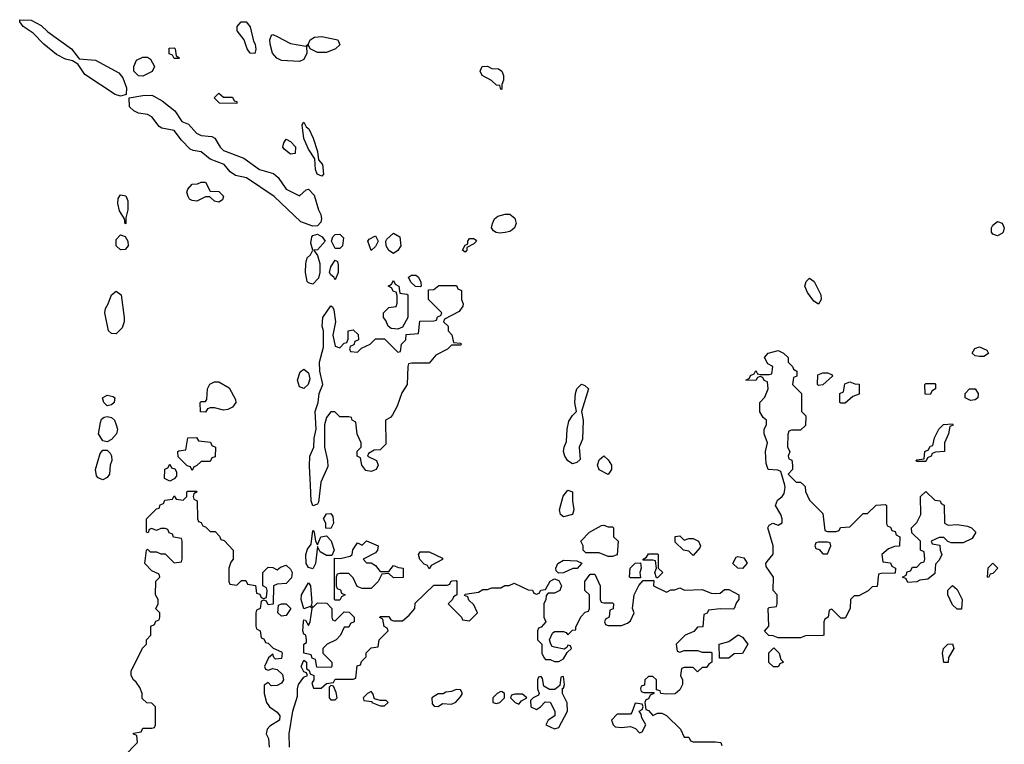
# Model space of a CAD drawing. Header units: inches. Extents: x 2386215 to 2556187, y 580866 to 760840.
# Tile 126 of 203: x 2469739 to 2474141, y 718843 to 722080. Entities that reach past the tile are written whole.
import ezdxf

# ---------------------------------------------------------------- set-up
doc = ezdxf.new("R2010")
doc.units = ezdxf.units.IN
doc.header["$MEASUREMENT"] = 0
for name, color, linetype in [('C4762', 7, 'Continuous'), ('C4771', 7, 'Continuous'), ('C4772', 7, 'Continuous')]:
    doc.layers.add(name, color=color, linetype=linetype)

msp = doc.modelspace()

# ---------------------------------------------------------------- linework, layer by layer
at = {"layer": 'C4762', "color": 5, "elevation": 40}
msp.add_lwpolyline([(2470000, 721879.3), (2469999.7, 721879.7), (2469990, 721887), (2469975.6, 721895.6), (2469943.6, 721903.6), (2469904.2, 721924.2), (2469847.3, 721970), (2469799.5, 722019.5), (2469755.1, 722050), (2469739, 722070), (2469740.2, 722079.8), (2469790, 722077), (2469834.3, 722054.3), (2469865.3, 722025.3), (2469970.2, 721950.2), (2470000, 721911.2)], dxfattribs=at)
at = {"layer": 'C4771', "color": 5, "elevation": 40}
for points in [[(2471084, 720000), (2471075.2, 719924.8), (2471070, 719915.3), (2471050, 719908), (2471042.4, 719930), (2471038.7, 720000)], [(2473244, 720000), (2473250, 719994), (2473252.7, 719972.7), (2473270, 719934), (2473330, 719874), (2473338, 719798), (2473350, 719794), (2473390, 719794), (2473402, 719798), (2473408.4, 719811.6), (2473450, 719814), (2473510, 719874), (2473530, 719874), (2473568.4, 719911.6), (2473610, 719914), (2473614, 719910), (2473614, 719830), (2473618, 719818), (2473632.7, 719812.7), (2473638, 719798), (2473652.7, 719792.7), (2473658, 719778), (2473674, 719770), (2473672.7, 719727.3), (2473650, 719726), (2473623.6, 719716.4), (2473594, 719690), (2473598, 719658), (2473632.7, 719652.7), (2473638, 719638), (2473654, 719630), (2473652.7, 719607.3), (2473590, 719606), (2473578, 719602), (2473572.7, 719547.3), (2473550, 719546), (2473531.6, 719528.4), (2473490, 719506), (2473470, 719506), (2473454, 719490), (2473452, 719450), (2473430, 719406), (2473410, 719406), (2473370, 719446), (2473358, 719442), (2473354, 719410), (2473338, 719402), (2473334, 719390), (2473334, 719330), (2473330, 719328), (2473252.7, 719327.3), (2473230, 719318), (2473130, 719318), (2473107.3, 719327.3), (2473088, 719328), (2473068.4, 719348.4), (2473088, 719370), (2473086, 719450), (2473090, 719454), (2473122, 719458), (2473126, 719470), (2473126, 719510), (2473108, 719530), (2473108.7, 719590), (2473076.4, 719636.4), (2473075.3, 719650), (2473080.2, 719659.8), (2473107.3, 719692.7), (2473108, 719730), (2473084, 719810), (2473090, 719822), (2473106, 719830), (2473130, 719822), (2473147.3, 719832.7), (2473148, 719850), (2473142, 719870), (2473118, 719910), (2473126.3, 719933.7), (2473148, 719950), (2473156.4, 719963.6), (2473162, 719990), (2473159.2, 720000)], [(2470206, 718790), (2470266, 718850), (2470262, 718882), (2470247.3, 718887.3), (2470247.3, 718892.7), (2470282, 718898), (2470290, 718914), (2470330, 718914), (2470342, 718918), (2470346, 718930), (2470346, 719010), (2470330, 719026), (2470307.3, 719027.3), (2470287.3, 719047.3), (2470286, 719070), (2470276.4, 719096.4), (2470260.4, 719120.4), (2470248, 719130), (2470238, 719150), (2470238, 719170), (2470288.4, 719271.6), (2470306, 719290), (2470306, 719310), (2470326, 719330), (2470326, 719370), (2470342, 719378), (2470347.3, 719392.7), (2470362, 719398), (2470366, 719410), (2470366, 719430), (2470348, 719448), (2470358, 719470), (2470358, 719490), (2470346, 719510), (2470348.4, 719571.6), (2470366, 719590), (2470362, 719602), (2470330, 719618), (2470298, 719650), (2470306, 719710), (2470310, 719714), (2470322, 719702), (2470350, 719702), (2470370, 719694), (2470390, 719694), (2470430, 719654), (2470462, 719658), (2470466, 719670), (2470466, 719750), (2470462, 719762), (2470427.3, 719767.3), (2470422, 719782), (2470407.3, 719787.3), (2470402, 719802), (2470390, 719806), (2470370, 719806), (2470350, 719798), (2470330, 719806), (2470318, 719802), (2470312.7, 719787.3), (2470306, 719790), (2470306, 719850), (2470350, 719894), (2470362, 719898), (2470367.3, 719912.7), (2470382, 719918), (2470387.3, 719932.7), (2470422, 719938), (2470430, 719952), (2470438, 719938), (2470470, 719934), (2470486, 719950), (2470486, 719970), (2470490, 719974), (2470530, 719974), (2470532, 719970), (2470518, 719962), (2470514, 719950), (2470518, 719938), (2470532, 719930), (2470534, 719850), (2470538, 719838), (2470550, 719834), (2470558, 719818), (2470570, 719814), (2470590, 719794), (2470612.7, 719792.7), (2470632.7, 719772.7), (2470638, 719758), (2470652.7, 719752.7), (2470694, 719710), (2470694, 719670), (2470683.6, 719656.4), (2470674, 719630), (2470674, 719570), (2470678, 719558), (2470710, 719554), (2470730, 719574), (2470750, 719574), (2470758, 719558), (2470792.7, 719552.7), (2470798, 719518), (2470812.7, 719512.7), (2470818, 719498), (2470830, 719494), (2470842, 719498), (2470846, 719530), (2470842, 719542), (2470826, 719550), (2470826, 719610), (2470850, 719634), (2470870, 719632), (2470890, 719622), (2470905.6, 719634.4), (2470930, 719642.8), (2470950, 719624.9), (2470956.9, 719610), (2470954, 719586), (2470930, 719561.3), (2470890, 719558), (2470874, 719550), (2470872, 719468), (2470850, 719466), (2470842, 719482), (2470830, 719486), (2470818, 719482), (2470814, 719450), (2470798, 719442), (2470794, 719430), (2470794, 719370), (2470798, 719358), (2470814, 719350), (2470818, 719318), (2470830, 719314), (2470838, 719298), (2470850, 719294), (2470871.6, 719271.6), (2470910, 719256), (2470912.4, 719250), (2470910, 719226.6), (2470883.2, 719223.2), (2470875.3, 719230), (2470870, 719246), (2470851.6, 719228.4), (2470834, 719190), (2470838, 719178), (2470850, 719174), (2470870, 719181), (2470890, 719177.3), (2470914, 719154), (2470918.5, 719130), (2470910, 719115.6), (2470890, 719104.7), (2470863.2, 719103.2), (2470850, 719118), (2470832.7, 719107.3), (2470832, 719070), (2470842, 719030), (2470856, 719010), (2470890, 718986.4), (2470902.6, 718970), (2470900.3, 718950), (2470856.7, 718923.3), (2470846, 718910), (2470841, 718890), (2470850.8, 718869.2), (2470854.8, 718830)], [(2470944.7, 718830), (2470944, 718890), (2470959.6, 718990), (2470981.6, 719058.4), (2470980.7, 719090), (2470985.6, 719110), (2471010, 719142), (2471026, 719150), (2471022, 719162), (2471010, 719166), (2470998, 719190), (2471010, 719218), (2471022, 719210), (2471022, 719182), (2471032.7, 719172.7), (2471038, 719158), (2471054, 719150), (2471054, 719130), (2471044.7, 719115.3), (2471052.7, 719092.7), (2471087.3, 719092.7), (2471110, 719114), (2471142, 719118), (2471150, 719134), (2471230, 719134), (2471242, 719138), (2471247.3, 719192.7), (2471262, 719198), (2471267.3, 719212.7), (2471287.3, 719232.7), (2471288.4, 719251.6), (2471310, 719274), (2471342, 719278), (2471346, 719310), (2471386, 719350), (2471382, 719362), (2471368.4, 719368.4), (2471362, 719402), (2471348.4, 719408.4), (2471350, 719414), (2471390, 719414), (2471398, 719398), (2471410, 719394), (2471450, 719394), (2471480.4, 719419.6), (2471506, 719450), (2471507.3, 719472.7), (2471590, 719554), (2471650, 719554), (2471662, 719558), (2471666, 719570), (2471672.7, 719572.7), (2471690, 719574), (2471694, 719570), (2471694, 719510), (2471678, 719502), (2471674, 719490), (2471654, 719470), (2471714, 719410), (2471718, 719398), (2471750, 719394), (2471786, 719430), (2471770, 719466), (2471747.3, 719487.3), (2471742, 719502), (2471727.3, 719507.3), (2471730, 719514), (2471790, 719522), (2471810, 719534), (2471830, 719534), (2471850, 719542), (2471890, 719542), (2471908.4, 719551.6), (2471927.3, 719552.7), (2471950, 719562), (2472012.7, 719532.7), (2472031.6, 719531.6), (2472038, 719518), (2472050, 719514), (2472062, 719518), (2472068.4, 719531.6), (2472090, 719534), (2472110, 719572), (2472130, 719582), (2472150, 719574), (2472162, 719550), (2472154, 719530), (2472130, 719518), (2472102, 719518), (2472092.7, 719507.3), (2472092, 719490), (2472082, 719470), (2472082, 719410), (2472092, 719390), (2472070, 719366), (2472058, 719362), (2472054, 719350), (2472054, 719310), (2472074, 719290), (2472074, 719250), (2472082, 719230), (2472090, 719222), (2472110, 719222), (2472130, 719212), (2472150, 719212), (2472170, 719224.7), (2472187.3, 719252.7), (2472206, 719270), (2472202, 719282), (2472190, 719286), (2472185.4, 719274.6), (2472172.7, 719267.3), (2472130, 719276), (2472120.1, 719280.1), (2472113.2, 719290), (2472108, 719310), (2472121.5, 719338.5), (2472130, 719346), (2472170, 719346.8), (2472182, 719342), (2472190, 719332), (2472210, 719352), (2472226, 719354), (2472226, 719366), (2472247.3, 719412.7), (2472267.3, 719432.7), (2472282, 719438), (2472286, 719450), (2472286, 719510), (2472266, 719530), (2472266, 719570), (2472290, 719602), (2472310, 719602), (2472334, 719550), (2472334, 719490), (2472338, 719478), (2472350, 719474), (2472390, 719474), (2472394, 719470), (2472392.7, 719447.3), (2472378, 719442), (2472374, 719410), (2472358, 719402), (2472354, 719390), (2472358, 719378), (2472370, 719374), (2472430, 719374), (2472456.4, 719383.6), (2472470, 719394), (2472486, 719430), (2472478, 719450), (2472486, 719510), (2472507.3, 719552.7), (2472526, 719574), (2472574, 719574), (2472572, 719550), (2472630, 719522), (2472650, 719532), (2472667.3, 719532.7), (2472690, 719542), (2472711.6, 719531.6), (2472790, 719534), (2472830, 719518), (2472850, 719516), (2472870, 719518), (2472890, 719534), (2472910, 719534), (2472954, 719510), (2472954, 719490), (2472943.6, 719476.4), (2472934, 719450), (2472930, 719446), (2472870, 719448), (2472818, 719442), (2472812, 719428), (2472798, 719422), (2472792.7, 719367.3), (2472770, 719366), (2472752.7, 719347.3), (2472714, 719330), (2472674, 719290), (2472678, 719258), (2472690, 719254), (2472710, 719262), (2472770, 719262), (2472790, 719254), (2472830, 719254), (2472834, 719250), (2472834, 719210), (2472819.6, 719200.4), (2472810, 719186), (2472790, 719186), (2472770, 719166), (2472750, 719186), (2472710, 719186), (2472698, 719182), (2472694, 719150), (2472702, 719130), (2472702, 719110), (2472690, 719086), (2472670, 719068), (2472630, 719066), (2472606, 719070), (2472602, 719082), (2472586, 719086), (2472586, 719130), (2472570, 719146), (2472550, 719146), (2472534, 719130), (2472532.7, 719107.3), (2472518, 719102), (2472514, 719090), (2472518, 719078), (2472530, 719074), (2472574, 719074), (2472574, 719070), (2472558, 719062), (2472550, 719046), (2472538, 719042), (2472534, 719030), (2472538, 718998), (2472550, 718994), (2472570, 718972), (2472590, 718982), (2472610, 718982), (2472630, 718972), (2472694, 718910), (2472710, 718874), (2472730, 718874), (2472738, 718858), (2472750, 718854), (2472850, 718854), (2472874, 718850), (2472878, 718838)]]:
    msp.add_lwpolyline(points, dxfattribs=at)
for points in [[(2472170, 719859.3), (2472157.2, 719870), (2472152.7, 719890), (2472169.4, 719950.6), (2472190, 719978), (2472211, 719970), (2472210.6, 719930), (2472216.3, 719890), (2472210, 719869.2)], [(2473890, 719822), (2473930, 719824.7), (2473976.9, 719816.9), (2473994, 719810), (2474014, 719790), (2473998, 719762), (2473956.9, 719743.1), (2473903.1, 719743.1), (2473888, 719748), (2473870, 719766), (2473850, 719766), (2473814, 719750), (2473818, 719738), (2473852.7, 719732.7), (2473854, 719710), (2473862, 719690), (2473850, 719666), (2473832.7, 719647.3), (2473830, 719606), (2473799.6, 719580.4), (2473763.6, 719576.4), (2473750, 719568), (2473710, 719566), (2473702, 719582), (2473686, 719590), (2473702, 719598), (2473707.3, 719612.7), (2473722, 719618), (2473730, 719634), (2473750, 719634), (2473767.3, 719652.7), (2473782, 719658), (2473786, 719670), (2473782, 719702), (2473766, 719710), (2473766, 719750), (2473727.3, 719787.3), (2473726, 719810), (2473750, 719834), (2473768, 719870), (2473766, 719950), (2473790, 719972), (2473830, 719934), (2473854, 719930), (2473858, 719918), (2473871.6, 719911.6), (2473874, 719830)], [(2471130, 719806), (2471108.4, 719808.4), (2471108, 719830), (2471098, 719850), (2471110, 719872), (2471130, 719874), (2471139.6, 719859.6), (2471142, 719830)], [(2472370, 719814), (2472390, 719814), (2472394, 719810), (2472394, 719770), (2472414, 719750), (2472410, 719688.7), (2472390, 719682), (2472370, 719682), (2472330, 719698), (2472270, 719698), (2472258, 719710), (2472258, 719730), (2472248, 719750), (2472286, 719790), (2472340.4, 719819.6), (2472350, 719822)], [(2471070, 719734), (2471086, 719770), (2471110, 719774), (2471131.6, 719751.6), (2471144.7, 719710), (2471134, 719686), (2471110, 719686), (2471083.1, 719703.1), (2471070, 719726), (2471061, 719650), (2471050, 719626), (2471030, 719633.2), (2471019.5, 719650), (2471018.4, 719690), (2471025.6, 719714.4), (2471042.7, 719737.3), (2471050, 719798), (2471056, 719790), (2471062, 719750)], [(2472710, 719754), (2472730, 719762), (2472750, 719762), (2472774, 719750), (2472782, 719730), (2472779.6, 719720.4), (2472750, 719686), (2472730, 719706), (2472706, 719710), (2472670, 719746), (2472668.9, 719771.1), (2472690, 719774)], [(2471290, 719654), (2471310, 719654), (2471330, 719642), (2471350, 719614), (2471390, 719614), (2471410, 719642), (2471432.7, 719632.7), (2471454, 719630), (2471452.7, 719587.3), (2471410, 719586), (2471390, 719606), (2471358, 719602), (2471342, 719570), (2471310, 719538), (2471270, 719538), (2471247.3, 719547.3), (2471230, 719586), (2471210, 719606), (2471170, 719606), (2471158, 719602), (2471154, 719590), (2471154, 719550), (2471158, 719538), (2471172.7, 719532.7), (2471178, 719518), (2471194, 719510), (2471178, 719502), (2471170, 719486), (2471150, 719486), (2471146, 719490), (2471146, 719674), (2471172, 719672), (2471216.4, 719683.6), (2471226, 719690), (2471228.4, 719711.6), (2471250, 719742), (2471270, 719732), (2471290, 719751.3), (2471342, 719730), (2471338, 719710), (2471330, 719698), (2471274, 719670)], [(2473350, 719746), (2473310, 719746), (2473298, 719742), (2473294, 719730), (2473298, 719718), (2473312.7, 719712.7), (2473330, 719694), (2473350, 719694), (2473366, 719730), (2473362, 719742)], [(2471570, 719626), (2471562, 719642), (2471547.3, 719647.3), (2471528.4, 719668.4), (2471522, 719690), (2471530, 719702), (2471570, 719702), (2471630, 719674), (2471630, 719668), (2471578, 719642)], [(2472586, 719586), (2472578, 719610), (2472586, 719630), (2472582, 719662), (2472570, 719666), (2472526, 719666), (2472526, 719670), (2472542, 719678), (2472550, 719694), (2472590, 719694), (2472594, 719690), (2472594, 719630), (2472614, 719610), (2472590, 719586)], [(2472970, 719628.7), (2472949.3, 719629.3), (2472928, 719650), (2472942, 719678), (2472950, 719682), (2472976, 719676), (2472991.6, 719651.6)], [(2472147.3, 719607.3), (2472138, 719618), (2472135.3, 719630), (2472145.2, 719650), (2472170, 719666), (2472230, 719662), (2472251.6, 719651.6), (2472231.3, 719628.7), (2472212.7, 719627.3), (2472170, 719608)], [(2472470, 719586), (2472466, 719590), (2472468, 719630), (2472490, 719652), (2472514, 719654), (2472518, 719630), (2472512, 719610), (2472514, 719586), (2472510, 719586)], [(2474070, 719588), (2474066, 719590), (2474068.4, 719631.6), (2474090, 719652), (2474112, 719630), (2474090, 719606), (2474078, 719602)], [(2471050, 719454), (2471070, 719474), (2471112.7, 719472.7), (2471134, 719450), (2471134, 719410), (2471138, 719398), (2471150, 719394), (2471190, 719434), (2471212.7, 719432.7), (2471234, 719410), (2471234, 719390), (2471218, 719382), (2471210, 719366), (2471190, 719366), (2471174, 719330), (2471154, 719310), (2471114, 719290), (2471094, 719270), (2471094, 719250), (2471134, 719210), (2471134, 719190), (2471130, 719186), (2471067.3, 719187.3), (2471062, 719222), (2471047.3, 719227.3), (2471042, 719242), (2471009.6, 719249.6), (2471009.5, 719290), (2471022, 719298), (2471022, 719310), (2471018, 719330), (2471010, 719335.3), (2471004.5, 719350), (2471007.3, 719390), (2471010, 719398), (2471016.9, 719396.9), (2471030, 719374), (2471038, 719390), (2471046, 719450), (2471038, 719458), (2471010, 719448), (2470998, 719490), (2470999.5, 719510), (2471030, 719564.7), (2471038.8, 719550), (2471044.7, 719475.3), (2471042, 719462)], [(2473930, 719446), (2473910, 719466), (2473888, 719510), (2473888.4, 719531.6), (2473910, 719552), (2473930, 719534), (2473952, 719490), (2473950, 719446)], [(2470910, 719415.1), (2470892.7, 719430), (2470896.5, 719463.5), (2470909.3, 719470.7), (2470930, 719470.4), (2470950.8, 719450), (2470930, 719418.4)], [(2472867.3, 719227.3), (2472866, 719290), (2472910, 719302), (2472951.6, 719331.6), (2472970, 719322), (2472994, 719290), (2472970, 719248), (2472932.7, 719247.3), (2472910, 719228)], [(2473870, 719208), (2473864, 719250), (2473869, 719270), (2473888.7, 719290), (2473910, 719291.3), (2473916, 719270), (2473892, 719230), (2473890, 719208)], [(2473130, 719188), (2473108.4, 719188.4), (2473088.7, 719208.7), (2473088.4, 719251.6), (2473110, 719274), (2473134, 719250), (2473142, 719222), (2473154, 719210), (2473138, 719202)], [(2472170, 719146), (2472158, 719142), (2472154, 719106), (2472132, 719088), (2472108, 719088), (2472082, 719102), (2472076.4, 719136.4), (2472070, 719146), (2472058, 719142), (2472054, 719130), (2472054, 719090), (2472062, 719070), (2472058, 719062), (2472034, 719050), (2472022, 719038), (2472024.7, 719010), (2472050, 718998), (2472068, 719010), (2472088, 719032), (2472111.3, 719031.3), (2472131.3, 718990), (2472132, 718970), (2472102, 718950), (2472092, 718930), (2472130, 718911.3), (2472150, 718918), (2472188, 718990), (2472187.3, 719027.3), (2472166, 719070), (2472166, 719094), (2472170, 719094), (2472175.3, 719110)], [(2471130, 719106), (2471122, 719098), (2471122, 719050), (2471130, 719042), (2471150, 719042), (2471158, 719050), (2471154.6, 719074.6), (2471142, 719102)], [(2471310, 719078), (2471294, 719070), (2471274, 719050), (2471278, 719038), (2471314, 719034), (2471314, 719030), (2471350, 719014), (2471370, 719014), (2471386, 719030), (2471378, 719038), (2471350, 719038), (2471326, 719046), (2471318, 719070)], [(2471690, 719088), (2471670, 719078), (2471644.7, 719075.3), (2471631.6, 719068.4), (2471610, 719068), (2471582, 719050), (2471583.6, 719023.6), (2471592.7, 719012.7), (2471610, 719012), (2471630, 719024.7), (2471670, 719022), (2471688.4, 719031.6), (2471710, 719054), (2471718, 719070), (2471710, 719086)], [(2471890, 719078), (2471874, 719070), (2471854, 719050), (2471854, 719030), (2471870, 719024.7), (2471886, 719030), (2471906, 719050), (2471906, 719070), (2471896.4, 719076.4)], [(2471987.3, 719067.3), (2471952.7, 719067.3), (2471938, 719062), (2471934, 719050), (2471954, 719030), (2471970, 719022), (2471983.1, 719036.9), (2472006, 719050)], [(2472490, 719026), (2472476, 718984), (2472470, 718978), (2472410, 718978), (2472384.7, 718950), (2472392, 718930), (2472401, 718921), (2472430, 718918), (2472470, 718922), (2472492.7, 718912.7), (2472510, 718894), (2472522, 718898), (2472538, 718930), (2472520.4, 718960.4), (2472518, 718978), (2472508, 718990), (2472522, 718998), (2472526, 719010), (2472522, 719022)]]:
    msp.add_lwpolyline(points, close=True, dxfattribs=at)
at = {"layer": 'C4772', "color": 5, "elevation": 40}
for points in [[(2470790, 721928.7), (2470769.2, 721930), (2470756, 721950), (2470742, 721990), (2470711.8, 722030), (2470711.6, 722050), (2470729.8, 722070.2), (2470751, 722071), (2470770, 722047.3), (2470784.4, 721984.4), (2470791.8, 721970), (2470794, 721946)], [(2471018, 721962), (2471030, 721972), (2471037.2, 721990), (2471057.5, 722002.5), (2471090, 722004.9), (2471162, 721990), (2471170, 721968), (2471150.9, 721949.1), (2471110, 721933.2), (2471070, 721932.7), (2471038, 721950), (2471030, 721966), (2471022, 721958), (2471022.8, 721930), (2471010, 721902), (2470990, 721893.2), (2470910, 721897.4), (2470887.9, 721907.9), (2470869.8, 721929.8), (2470859.1, 721970), (2470857.6, 721990), (2470865.2, 722010), (2470870, 722013.4), (2470890, 722004.9), (2470950, 721973.4)], [(2470430, 721906), (2470422, 721922), (2470407.3, 721927.3), (2470407.3, 721952.7), (2470430, 721954), (2470434, 721950), (2470438, 721918), (2470454, 721910), (2470450, 721906)], [(2470290, 721828), (2470270, 721828.7), (2470248.7, 721850), (2470248.7, 721870), (2470261.2, 721898.8), (2470290, 721912), (2470310, 721912), (2470323.6, 721903.6), (2470342, 721870), (2470331.3, 721848.7)], [(2471890, 721768), (2471886, 721786), (2471870, 721788), (2471848.9, 721808.9), (2471806, 721830), (2471798, 721850), (2471806, 721870), (2471830, 721872), (2471850, 721862), (2471879.6, 721859.6), (2471894, 721850), (2471902, 721830), (2471902, 721810), (2471894, 721790), (2471894, 721770)], [(2470650, 721734), (2470690, 721734), (2470698, 721718), (2470710, 721714), (2470710, 721706), (2470632.7, 721707.3), (2470608, 721730), (2470630, 721752)], [(2470990, 721293.4), (2471020.1, 721319.9), (2471030, 721323), (2471055.6, 721295.6), (2471074.3, 721230), (2471084.9, 721210), (2471088.8, 721190), (2471084.6, 721175.4), (2471070, 721158.4), (2471050, 721156.9), (2470996.2, 721176.2), (2470876, 721290), (2470753.6, 721373.6), (2470704.2, 721384.2), (2470680.5, 721400.5), (2470653.4, 721433.4), (2470590, 721456), (2470550, 721489.2), (2470514.8, 721494.8), (2470501.5, 721501.5), (2470462, 721542), (2470430, 721585.2), (2470374.5, 721594.5), (2470363, 721603), (2470330, 721646.6), (2470310, 721656.2), (2470270, 721662.7), (2470250, 721672), (2470229.4, 721690), (2470228.7, 721731.3), (2470290, 721741.6), (2470330, 721742.8), (2470338.5, 721738.5), (2470376.7, 721716.7), (2470432.8, 721672.8), (2470464.4, 721624.4), (2470493.1, 721613.1), (2470530, 721573), (2470550, 721562.4), (2470598.5, 721558.5), (2470610.7, 721550.7), (2470635.5, 721510), (2470650, 721495.5), (2470741.3, 721461.3), (2470811.3, 721410), (2470873.4, 721393.4), (2470894.4, 721374.4), (2470930, 721323)], [(2471090, 721381.2), (2471069.6, 721390), (2471062, 721410), (2471058, 721458), (2471030, 721502), (2471009.7, 721549.7), (2471002, 721610), (2471010, 721622), (2471020.5, 721600.5), (2471032, 721592), (2471050.4, 721550.4), (2471070.5, 721490.5), (2471074.4, 721454.4), (2471092.3, 721432.3), (2471097.3, 721390)], [(2470950, 721479.3), (2470921.2, 721501.2), (2470916, 721510), (2470919.3, 721530), (2470930, 721546), (2470950, 721536.3), (2470971.5, 721511.5), (2470970, 721482)], [(2470630, 721265.2), (2470609.5, 721269.5), (2470588.9, 721288.9), (2470570, 721289), (2470530.4, 721269.6), (2470510, 721272.7), (2470498, 721278), (2470492.7, 721290), (2470486.6, 721310), (2470490, 721322), (2470510, 721344.7), (2470533.2, 721346.8), (2470550, 721354), (2470570, 721354), (2470590, 721314), (2470630, 721312), (2470650, 721292), (2470645.4, 721274.6)], [(2470210, 721168), (2470208, 721190), (2470185.4, 721225.4), (2470178, 721258), (2470179.1, 721280.9), (2470190, 721297.1), (2470212.8, 721292.7), (2470223, 721270), (2470222.8, 721230), (2470214, 721194), (2470214, 721170)], [(2471886, 721126), (2471869.2, 721129.2), (2471857.2, 721137.2), (2471849, 721150), (2471853.2, 721170), (2471862, 721190), (2471877.2, 721202.8), (2471909.2, 721210.8), (2471930.7, 721210.7), (2471953.4, 721193.4), (2471958.8, 721170), (2471951, 721150), (2471939.9, 721140.1), (2471930, 721133.2), (2471910, 721129.3)], [(2474110, 721114), (2474090, 721122), (2474084, 721130), (2474084, 721150), (2474090, 721162), (2474110, 721178), (2474130.7, 721170.7), (2474141, 721150), (2474136, 721130), (2474130, 721124)], [(2470190, 721052.3), (2470169.6, 721070), (2470170, 721098), (2470190, 721118.8), (2470210, 721111.3), (2470222, 721090), (2470224, 721070), (2470210, 721053.2)], [(2471050, 720898), (2471030, 720903.7), (2471023.7, 720910), (2471016.9, 720950), (2471017.6, 720990), (2471024.4, 721015.6), (2471039, 721030), (2471049.2, 721050), (2471041, 721081), (2471044.5, 721110), (2471050, 721116.3), (2471070, 721122.4), (2471091, 721110), (2471104, 721090), (2471070, 721051.8), (2471054, 721050), (2471070, 721026), (2471081.1, 720990), (2471080.3, 720950), (2471075.1, 720924.9)], [(2471170, 721057.2), (2471150, 721058), (2471132.3, 721090), (2471139.3, 721110), (2471150, 721120.7), (2471170, 721121), (2471186, 721106), (2471182.8, 721070)], [(2471310, 721048.7), (2471295.3, 721090), (2471301.2, 721098.8), (2471330, 721114), (2471341, 721090), (2471330, 721066)], [(2471410, 721035.3), (2471390, 721048), (2471377.2, 721070), (2471375.3, 721090), (2471380.2, 721099.8), (2471410, 721126), (2471438, 721110), (2471442.8, 721070), (2471430, 721048)], [(2471730, 721042), (2471718, 721050), (2471730, 721072), (2471742, 721078), (2471742, 721090), (2471750, 721102), (2471770, 721102), (2471776.9, 721096.9), (2471782, 721090), (2471770, 721078), (2471738, 721062), (2471738, 721050)], [(2471150, 720918), (2471144, 720930), (2471130, 720939.3), (2471123.6, 720950), (2471130, 720976), (2471150, 721006), (2471159.8, 720999.8), (2471163.5, 720983.5), (2471163, 720950)], [(2471530, 720886), (2471508, 720888), (2471487.3, 720907.3), (2471478, 720930), (2471490, 720938), (2471510, 720938), (2471522, 720930), (2471532.7, 720907.3), (2471534, 720890)], [(2473310, 720809), (2473290, 720822), (2473261.5, 720861.5), (2473249.5, 720889.5), (2473255.3, 720910), (2473270, 720924.7), (2473290.6, 720910.6), (2473321, 720850), (2473322, 720830)], [(2471430, 720698), (2471400.4, 720700.4), (2471386, 720710), (2471376.4, 720736.4), (2471366, 720750), (2471366, 720770), (2471390, 720794), (2471422, 720798), (2471427.3, 720812.7), (2471427.3, 720847.3), (2471422, 720862), (2471410, 720866), (2471402, 720882), (2471386, 720890), (2471402, 720898), (2471410, 720914), (2471418, 720898), (2471434, 720890), (2471438, 720858), (2471470, 720854), (2471474, 720850), (2471474, 720750), (2471450, 720706)], [(2470170, 720676), (2470150, 720678), (2470136, 720690), (2470119.5, 720770), (2470122, 720790), (2470134.5, 720810), (2470149.6, 720850.3), (2470170, 720866.8), (2470193.4, 720850), (2470206, 720750), (2470205.5, 720730), (2470196.4, 720703.6)], [(2474030, 720575.3), (2474010, 720578), (2473998, 720590), (2474009.3, 720610.7), (2474030, 720618), (2474063.6, 720603.6), (2474070, 720588), (2474050, 720575.3)], [(2471010, 720431.6), (2470990, 720439), (2470980.7, 720470), (2470993.1, 720506.9), (2471010, 720518.4), (2471030, 720502.8), (2471035.6, 720475.6), (2471028.4, 720450)], [(2473310, 720446), (2473306, 720450), (2473307.3, 720492.7), (2473330, 720502), (2473350, 720502), (2473370, 720494), (2473372.7, 720487.3), (2473330, 720448)], [(2470650, 720335.3), (2470610, 720346), (2470590, 720346), (2470578, 720342), (2470570, 720326), (2470547.3, 720327.3), (2470546, 720370), (2470550, 720374), (2470570, 720374), (2470576.4, 720383.6), (2470578, 720430), (2470588.9, 720451.1), (2470610, 720462), (2470630, 720462), (2470674.8, 720434.8), (2470703.6, 720383.6), (2470704.7, 720370), (2470691.1, 720348.9), (2470670, 720338)], [(2472210, 720095.3), (2472190, 720108.7), (2472176, 720130), (2472169.5, 720150), (2472172.7, 720170), (2472184.1, 720195.9), (2472187, 720250), (2472194.2, 720285.8), (2472210, 720311), (2472229, 720330), (2472220.9, 720370), (2472223.7, 720410), (2472230, 720431), (2472250, 720451), (2472265.4, 720445.4), (2472282, 720430), (2472251, 720330), (2472258.8, 720290), (2472254.8, 720205.2), (2472241, 720170), (2472244.7, 720115.3), (2472230, 720102)], [(2473410, 720366), (2473406, 720370), (2473406, 720410), (2473422, 720418), (2473427.3, 720452.7), (2473450, 720462), (2473472.7, 720452.7), (2473492, 720452), (2473492.7, 720407.3), (2473463.6, 720396.4), (2473430, 720366)], [(2473810, 720406), (2473787.3, 720407.3), (2473786, 720450), (2473790, 720454), (2473830, 720454), (2473834, 720450), (2473834, 720430), (2473818, 720422)], [(2473990, 720378), (2473966, 720390), (2473966, 720410), (2473986, 720430), (2474010.6, 720430.6), (2474024.7, 720410), (2474022, 720390), (2474010, 720382)], [(2470130, 720355.3), (2470115.3, 720370), (2470109.6, 720390.4), (2470130, 720402.8), (2470156.8, 720396.8), (2470164.7, 720390), (2470163.6, 720383.6), (2470161, 720370), (2470150, 720359)], [(2470130, 720194), (2470110, 720199), (2470092, 720230), (2470100.1, 720279.9), (2470105.4, 720294.6), (2470116, 720304), (2470130, 720307.3), (2470150, 720302.8), (2470162.8, 720290), (2470171, 720270), (2470176, 720250), (2470171.3, 720230), (2470150, 720204)], [(2473750, 720106), (2473746, 720110), (2473750, 720114), (2473782, 720118), (2473786, 720150), (2473802, 720158), (2473810, 720174), (2473822, 720178), (2473828.7, 720211.3), (2473848, 720250), (2473868.7, 720271.3), (2473910, 720274), (2473912, 720268), (2473898, 720262), (2473892, 720230), (2473874, 720190), (2473874, 720150), (2473832.7, 720147.3), (2473818, 720142), (2473814, 720130), (2473798, 720122), (2473790, 720106)], [(2470510, 720066), (2470502, 720082), (2470487.3, 720087.3), (2470447.3, 720127.3), (2470446, 720150), (2470450, 720154), (2470482, 720158), (2470490, 720212), (2470530, 720214), (2470538, 720198), (2470592.7, 720192.7), (2470598, 720178), (2470614, 720170), (2470612.7, 720127.3), (2470598, 720122), (2470590, 720106), (2470550, 720106), (2470530, 720086), (2470518, 720082)], [(2470110, 720023.7), (2470090, 720033.2), (2470082.4, 720042.4), (2470077.2, 720070), (2470098.6, 720141.4), (2470110, 720156), (2470130, 720156), (2470144, 720144), (2470150, 720132), (2470150.8, 720110), (2470142.8, 720090), (2470140.7, 720050), (2470130, 720034)], [(2472370, 720048), (2472329.3, 720069.3), (2472322, 720090), (2472330, 720114), (2472350, 720132), (2472370, 720114), (2472384.7, 720090), (2472384.7, 720070)], [(2470410, 720018), (2470386, 720030), (2470388.4, 720071.6), (2470402, 720078), (2470410, 720094), (2470418, 720078), (2470432.7, 720072.7), (2470439.6, 720059.6), (2470439.6, 720040.4), (2470430, 720028)]]:
    msp.add_lwpolyline(points, close=True, dxfattribs=at)
for points in [[(2470000, 721911.2), (2470004.9, 721904.9), (2470078.3, 721898.3), (2470182, 721842), (2470199.9, 721819.9), (2470216, 721776), (2470214.8, 721745.2), (2470210, 721744), (2470190, 721738.4), (2470165.3, 721745.3), (2470030, 721835.6), (2470000, 721879.3)], [(2471038.7, 720000), (2471034.3, 720085.7), (2471036.9, 720130), (2471054, 720170), (2471056.2, 720210), (2471065.1, 720250), (2471059.7, 720330), (2471074, 720370), (2471077.6, 720410), (2471094, 720450), (2471081.5, 720510), (2471078.7, 720550), (2471096.9, 720616.9), (2471097.6, 720690), (2471091.5, 720710), (2471094, 720750), (2471130, 720801), (2471137.3, 720797.3), (2471144, 720784), (2471151, 720730), (2471139.1, 720670), (2471150, 720622), (2471170, 720614), (2471190, 720634), (2471202, 720638), (2471207.3, 720652.7), (2471208, 720690), (2471230, 720694), (2471252.7, 720672.7), (2471254, 720650), (2471238, 720642), (2471232.7, 720627.3), (2471218, 720622), (2471214, 720610), (2471218, 720598), (2471250, 720594), (2471267.3, 720612.7), (2471306, 720630), (2471330, 720654), (2471370, 720654), (2471430, 720594), (2471442, 720598), (2471446, 720630), (2471466, 720650), (2471467.3, 720672.7), (2471522, 720678), (2471527.3, 720732.7), (2471590, 720734), (2471602, 720738), (2471607.3, 720752.7), (2471622, 720758), (2471626, 720770), (2471566, 720830), (2471567.3, 720872.7), (2471590, 720874), (2471612.7, 720892.7), (2471691.6, 720891.6), (2471698, 720878), (2471714, 720870), (2471714, 720830), (2471722, 720810), (2471719.6, 720800.4), (2471703.6, 720776.4), (2471638, 720742), (2471634, 720730), (2471654, 720710), (2471654, 720690), (2471671.6, 720671.6), (2471678, 720638), (2471710, 720634), (2471714, 720630), (2471710, 720626), (2471670, 720626), (2471651.6, 720608.4), (2471599.6, 720580.4), (2471570, 720546), (2471490, 720546), (2471478, 720542), (2471474, 720530), (2471472, 720450), (2471447.3, 720412.7), (2471426.4, 720353.6), (2471405.4, 720314.6), (2471396.9, 720303.1), (2471374, 720290), (2471376, 720184), (2471350, 720158), (2471323.6, 720156.4), (2471298, 720142), (2471294, 720130), (2471334, 720110), (2471342, 720090), (2471332, 720070), (2471310, 720061.2), (2471286, 720066), (2471268, 720090), (2471262, 720122), (2471248, 720130), (2471248.4, 720151.6), (2471266, 720170), (2471266, 720190), (2471248.4, 720228.4), (2471242, 720282), (2471226, 720290), (2471222, 720302), (2471210, 720306), (2471170, 720306), (2471147.3, 720327.3), (2471130, 720328), (2471110, 720302), (2471102.4, 720270), (2471101.6, 720170), (2471114.8, 720110), (2471116, 720084), (2471085.7, 720014.3), (2471084, 720000)], [(2473159.2, 720000), (2473142, 720062), (2473128, 720068), (2473086, 720070), (2473076.4, 720096.4), (2473074, 720150), (2473082, 720190), (2473068, 720230), (2473068, 720250), (2473078, 720270), (2473078, 720290), (2473063.1, 720303.1), (2473048.4, 720328.4), (2473048, 720370), (2473070, 720394), (2473086, 720430), (2473082, 720462), (2473068, 720468), (2473062, 720482), (2473050, 720486), (2473038, 720482), (2473030, 720468), (2472986, 720470), (2473002, 720478), (2473006, 720490), (2473022, 720498), (2473030, 720512), (2473038, 720498), (2473050, 720494), (2473090, 720494), (2473102, 720498), (2473106, 720530), (2473083.1, 720543.1), (2473068.9, 720571.1), (2473086, 720590), (2473130, 720602), (2473154, 720590), (2473174, 720570), (2473174, 720550), (2473194, 720530), (2473198, 720518), (2473214, 720510), (2473212.7, 720487.3), (2473198, 720482), (2473194, 720450), (2473234, 720410), (2473234, 720330), (2473254, 720310), (2473252.7, 720267.3), (2473230, 720246), (2473190, 720246), (2473178, 720242), (2473172.7, 720227.3), (2473172, 720170), (2473182, 720150), (2473174, 720130), (2473178, 720118), (2473191.6, 720111.6), (2473194, 720090), (2473194, 720070), (2473174, 720050), (2473210, 720014), (2473230, 720014), (2473244, 720000)]]:
    msp.add_lwpolyline(points, dxfattribs=at)

doc.saveas('drawing.dxf')
